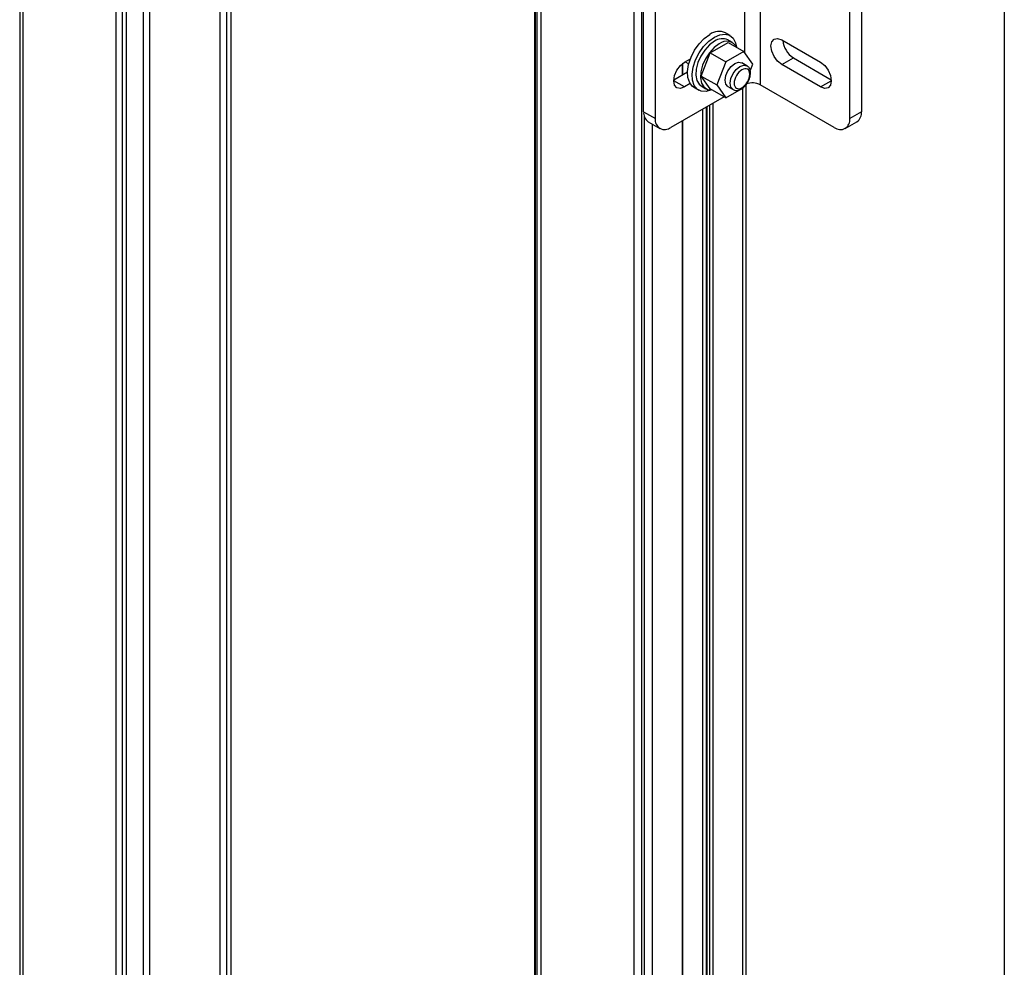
# Model space of a CAD drawing. Header units: inches. Extents: x 0.2 to 10.8, y 0.2 to 8.2.
# Tile 21 of 28: x 9 to 10.8, y 5.1 to 6.7. Entities that reach past the tile are written whole.
import ezdxf

# ---------------------------------------------------------------- set-up
doc = ezdxf.new("R2010")
doc.units = ezdxf.units.IN
doc.header["$MEASUREMENT"] = 0
doc.layers.add('TEXT', color=140, linetype='Continuous', lineweight=25)

msp = doc.modelspace()

# ---------------------------------------------------------------- linework, layer by layer
for p, q in [((8.9877, 7.9778), (8.9877, 2.9347)), ((8.9935, 7.9698), (8.9935, 2.9267)), ((9.3665, 2.9268), (9.3665, 7.9699)), ((9.3461, 7.951), (9.3461, 2.9079)), ((9.3579, 7.9578), (9.3579, 2.9147)), ((9.2208, 2.8356), (9.2208, 7.8787)), ((9.1605, 2.8303), (9.1605, 7.8734)), ((9.1713, 7.8694), (9.1713, 2.8263)), ((9.1781, 7.868), (9.1781, 2.8249)), ((9.2091, 2.8288), (9.2091, 7.8719)), ((9.9091, 7.4505), (9.9091, 2.4074)), ((9.9109, 2.4015), (9.9109, 7.4446)), ((9.9133, 7.4407), (9.9133, 2.3976)), ((9.9202, 7.4345), (9.9202, 2.3914)), ((10.0873, 2.2949), (10.0873, 7.338)), ((10.1012, 2.2916), (10.1012, 7.3347)), ((10.3133, 6.9512), (10.3133, 6.6298)), ((10.1045, 6.5815), (10.1045, 6.8387)), ((10.4942, 6.8387), (10.4942, 6.5815)), ((10.1254, 6.5695), (10.1254, 6.8267)), ((10.4734, 6.5695), (10.4734, 6.8267)), ((10.2854, 6.6869), (10.2854, 6.7878)), ((10.2592, 6.7177), (10.251, 6.7225)), ((10.2238, 6.6868), (10.256, 6.7053)), ((10.2636, 6.7052), (10.2552, 6.71)), ((10.256, 6.7053), (10.2838, 6.6892)), ((10.3516, 6.7101), (10.4212, 6.6699)), ((10.2077, 6.6453), (10.2238, 6.6868)), ((10.2238, 6.6868), (10.2517, 6.6707)), ((10.2838, 6.6892), (10.2517, 6.6707)), ((10.2999, 6.6664), (10.2838, 6.6892)), ((10.1738, 6.6477), (10.1738, 6.6673)), ((10.1749, 6.6483), (10.1749, 6.6682)), ((10.1776, 6.6699), (10.1881, 6.676)), ((10.1789, 6.6707), (10.1853, 6.667)), ((10.2517, 6.6707), (10.2356, 6.6293)), ((10.2892, 6.6638), (10.28, 6.6691)), ((10.2953, 6.6545), (10.2999, 6.6664)), ((10.3516, 6.6659), (10.3724, 6.678)), ((10.4212, 6.6257), (10.3516, 6.6659)), ((10.3724, 6.678), (10.4402, 6.6388)), ((10.1585, 6.6388), (10.1831, 6.6531)), ((10.2077, 6.6453), (10.2356, 6.6293)), ((10.2238, 6.6225), (10.2077, 6.6453)), ((10.1776, 6.6257), (10.1584, 6.6368)), ((10.1878, 6.6317), (10.1776, 6.6257)), ((10.2076, 6.6276), (10.216, 6.6227)), ((10.2356, 6.6293), (10.2517, 6.6064)), ((10.2554, 6.6265), (10.2646, 6.6212)), ((10.2879, 3.164), (10.2879, 6.63)), ((10.4455, 6.5534), (10.3133, 6.6298)), ((10.4212, 6.6257), (10.4403, 6.6368)), ((10.1947, 6.625), (10.203, 6.6202)), ((10.2517, 6.6064), (10.2238, 6.6225)), ((10.2517, 6.6064), (10.2838, 6.625)), ((10.2822, 3.1627), (10.2822, 6.624)), ((10.2483, 6.6083), (10.1532, 6.5534)), ((10.2225, 6.5934), (10.2225, 3.1301)), ((10.2281, 6.5966), (10.2281, 3.1333)), ((10.1045, 6.5815), (10.1254, 6.5695)), ((10.2107, 3.1489), (10.2107, 6.5866)), ((10.2162, 6.5898), (10.2162, 3.1499)), ((10.2165, 6.5899), (10.2165, 3.1266)), ((10.2176, 6.5906), (10.2176, 3.1272)), ((10.4942, 6.5815), (10.4734, 6.5695)), ((10.1058, 3.0401), (10.1058, 6.5727)), ((10.1126, 6.5635), (10.1335, 6.5515)), ((10.1197, 6.5595), (10.1197, 3.0672)), ((10.1738, 3.1019), (10.1738, 6.5653)), ((10.1749, 3.1026), (10.1749, 6.566)), ((10.4652, 6.5515), (10.4861, 6.5635))]:
    msp.add_line(p, q)
at = {"flags": 128}
for points in [[(10.1947, 6.625), (10.1922, 6.6267), (10.1869, 6.6334), (10.1838, 6.6426), (10.1831, 6.6537), (10.185, 6.6661), (10.1893, 6.679), (10.1956, 6.6915), (10.2037, 6.7029), (10.213, 6.7125), (10.2229, 6.7197)], [(10.226, 6.6204), (10.2165, 6.6178), (10.2077, 6.6183), (10.2004, 6.622), (10.1951, 6.6286), (10.192, 6.6378), (10.1914, 6.6489), (10.1933, 6.6613), (10.1975, 6.6742), (10.2039, 6.6867), (10.2119, 6.6982), (10.2212, 6.7078), (10.2311, 6.7149)], [(10.2311, 6.7149), (10.241, 6.7192), (10.2503, 6.7203), (10.2583, 6.7182), (10.2647, 6.713), (10.2689, 6.705), (10.2706, 6.6968)], [(10.2314, 6.7077), (10.2223, 6.701), (10.2139, 6.6919), (10.2068, 6.6811), (10.2015, 6.6694), (10.1984, 6.6577), (10.1978, 6.6467), (10.1997, 6.6375), (10.2039, 6.6305), (10.2076, 6.6276)], [(10.2398, 6.7028), (10.2307, 6.6962), (10.2223, 6.6871), (10.2152, 6.6763), (10.2099, 6.6646), (10.2068, 6.6528), (10.2062, 6.6419), (10.208, 6.6326), (10.2123, 6.6257), (10.2185, 6.6215), (10.2264, 6.6206), (10.227, 6.6206)], [(10.3516, 6.6659), (10.3442, 6.6718), (10.338, 6.6802), (10.3339, 6.6898), (10.3324, 6.6991), (10.3339, 6.7067), (10.338, 6.7115), (10.3442, 6.7127), (10.3516, 6.7101)], [(10.1776, 6.6257), (10.1702, 6.6232), (10.164, 6.6244), (10.1599, 6.6292), (10.1584, 6.6368), (10.1599, 6.6461), (10.164, 6.6557), (10.1702, 6.664), (10.1776, 6.6699)], [(10.2554, 6.6265), (10.2554, 6.6265), (10.2517, 6.6309), (10.2503, 6.6378), (10.2517, 6.6462), (10.2554, 6.6549), (10.2611, 6.6625), (10.2677, 6.6679), (10.2744, 6.6702), (10.28, 6.6691)], [(10.2646, 6.6212), (10.2646, 6.6212), (10.2608, 6.6256), (10.2595, 6.6325), (10.2608, 6.6409), (10.2646, 6.6496), (10.2703, 6.6572), (10.2769, 6.6626), (10.2836, 6.6649), (10.2892, 6.6638)], [(10.2892, 6.6638), (10.2892, 6.6638), (10.2897, 6.6635)], [(10.4212, 6.6699), (10.4285, 6.664), (10.4347, 6.6557), (10.4388, 6.6461), (10.4403, 6.6368), (10.4388, 6.6292), (10.4347, 6.6244), (10.4285, 6.6232), (10.4212, 6.6257)]]:
    msp.add_lwpolyline(points, dxfattribs=at)
for centre, radius, start, end in [((10.2392, 6.6981), 0.0271, 64.2055, 127.1049), ((10.2453, 6.6885), 0.0237, 65.381, 125.9294), ((10.2529, 6.6873), 0.0203, 27.5121, 130.1119), ((10.3952, 6.7133), 0.042, 185.7893, 237.2177), ((10.2993, 6.6023), 0.0308, 62.9439, 110.5243), ((10.1238, 6.5794), 0.0194, 173.7012, 234.9867), ((10.4755, 6.5792), 0.0189, 304.0564, 7.2558), ((10.1423, 6.5667), 0.0172, 170.786, 309.2033), ((10.4564, 6.5667), 0.0172, 230.7967, 9.214)]:
    msp.add_arc(centre, radius, start, end)
for points, knots in [([(10.2954, 6.6473), (10.2956, 6.6486), (10.2959, 6.6515), (10.2953, 6.6558), (10.2935, 6.6603), (10.2911, 6.6624), (10.2898, 6.6634)], [0, 0, 0, 0, 0.184043, 0.443393, 0.719775, 1, 1, 1, 1]), ([(10.2804, 6.6566), (10.2841, 6.6587), (10.2876, 6.6591), (10.2928, 6.6561), (10.2943, 6.6528), (10.2943, 6.6443), (10.2928, 6.6393), (10.2876, 6.6303), (10.2841, 6.6266), (10.2767, 6.6223), (10.2732, 6.622), (10.2679, 6.625), (10.2665, 6.6282), (10.2665, 6.6367), (10.2679, 6.6417), (10.2732, 6.6507), (10.2767, 6.6545), (10.2804, 6.6566)], [0, 0, 0, 0, 0.125, 0.125, 0.25, 0.25, 0.375, 0.375, 0.5, 0.5, 0.625, 0.625, 0.75, 0.75, 0.875, 0.875, 1, 1, 1, 1]), ([(10.291, 6.6344), (10.2924, 6.6371), (10.2942, 6.6409), (10.2953, 6.6453), (10.2954, 6.6469), (10.2954, 6.6473)], [0, 0, 0, 0, 0.642475, 0.885561, 1, 1, 1, 1]), ([(10.2647, 6.6213), (10.2663, 6.6206), (10.2696, 6.6191), (10.275, 6.62), (10.2796, 6.6221), (10.2835, 6.625), (10.2874, 6.6288), (10.2897, 6.6323), (10.291, 6.6344)], [0, 0, 0, 0, 0.178368, 0.373362, 0.535614, 0.662122, 0.801734, 1, 1, 1, 1])]:
    msp.add_open_spline(points, degree=3, knots=knots)
at = {"layer": 'TEXT'}
msp.add_line((10.75, 8.25), (10.75, 0.25), dxfattribs=at)

doc.saveas('drawing.dxf')
